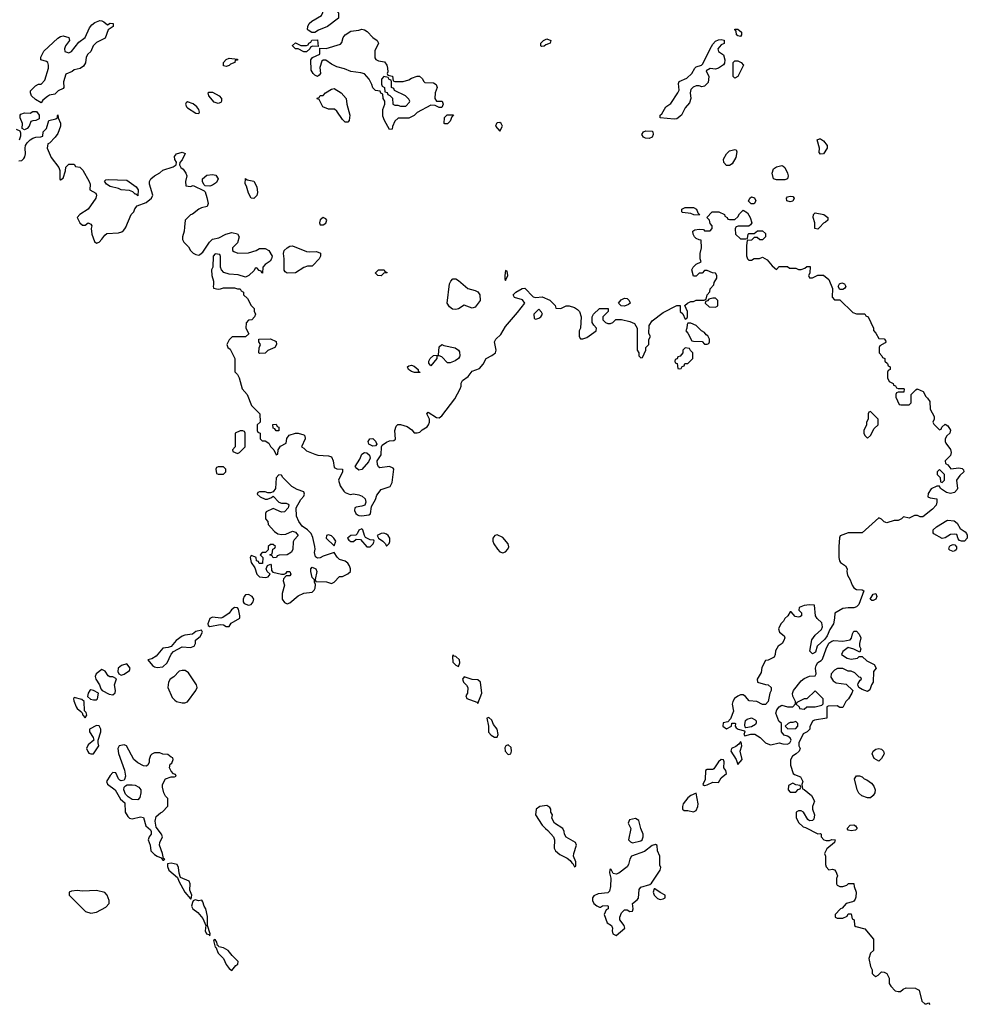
# Model space of a CAD drawing. Header units: inches. Extents: x 2601682 to 2755810, y 449311 to 584050.
# Tile 224 of 256: x 2623515 to 2630371, y 534380 to 541500. Entities that reach past the tile are written whole.
import ezdxf

# ---------------------------------------------------------------- set-up
doc = ezdxf.new("R2010")
doc.units = ezdxf.units.IN
doc.header["$MEASUREMENT"] = 0
for name, color, linetype in [('C6523', 7, 'Continuous'), ('C6524', 7, 'Continuous'), ('C6533', 7, 'Continuous')]:
    doc.layers.add(name, color=color, linetype=linetype)

msp = doc.modelspace()

# ---------------------------------------------------------------- linework, layer by layer
at = {"layer": 'C6523', "color": 2, "elevation": 38}
for points in [[(2624035, 540000), (2624032, 539990), (2624038, 539950), (2624056.9, 539896.9), (2624070, 539884.7), (2624090, 539892), (2624110, 539912), (2624130, 539942), (2624146, 539954), (2624230, 539959.1), (2624253.6, 539966.4), (2624265.1, 539974.9), (2624282, 539998), (2624282.9, 540000)], [(2624707.4, 540000), (2624704.7, 539970), (2624692, 539930), (2624692, 539910), (2624702, 539890), (2624736.9, 539856.9), (2624752, 539830), (2624770, 539812), (2624790, 539802), (2624810, 539798), (2624819, 539801), (2624840.4, 539819.6), (2624888.9, 539891.1), (2624910, 539912), (2624956.4, 539923.6), (2625006, 539950), (2625050, 539961), (2625090, 539952), (2625102, 539930), (2625090, 539886), (2625054, 539850), (2625054, 539830), (2625063.6, 539823.6), (2625092.7, 539812.7), (2625170, 539814), (2625226, 539830), (2625250, 539844.7), (2625290, 539846), (2625318, 539830), (2625341, 539790), (2625338, 539770), (2625326.4, 539753.6), (2625292, 539730), (2625274, 539710), (2625272.7, 539667.3), (2625266, 539670), (2625262, 539682), (2625247.3, 539687.3), (2625230, 539706), (2625218, 539702), (2625212.7, 539687.3), (2625174, 539650), (2625150, 539638), (2625094.6, 539654.6), (2625030, 539659), (2624992.9, 539672.9), (2624975.3, 539690), (2624968, 539710), (2624967.3, 539787.3), (2624962, 539802), (2624930, 539806), (2624914, 539790), (2624912, 539710), (2624902, 539690), (2624906, 539650), (2624918, 539610), (2624918, 539582), (2624914, 539574), (2624918, 539558), (2624950, 539552), (2624967.3, 539552.7), (2624990, 539562), (2625070, 539562), (2625090, 539554), (2625110, 539554), (2625118, 539538), (2625134, 539530), (2625134, 539510), (2625163.6, 539483.6), (2625190, 539434), (2625211.6, 539411.6), (2625212.7, 539392.7), (2625222, 539370), (2625214, 539350), (2625194, 539330), (2625170, 539326), (2625152.7, 539307.3), (2625152, 539270), (2625172, 539228), (2625150, 539206), (2625052.7, 539207.3), (2625030, 539186), (2625014, 539150), (2625022, 539130), (2625038, 539118), (2625072, 539050), (2625072.7, 538952.7), (2625090, 538934), (2625102, 538910), (2625124.7, 538830), (2625162, 538790), (2625192, 538710), (2625252, 538650), (2625254, 538590), (2625234, 538570), (2625234, 538530), (2625238, 538518), (2625254, 538510), (2625254, 538470), (2625270, 538454), (2625290, 538454), (2625316.9, 538436.9), (2625330, 538414), (2625354, 538390), (2625370, 538354), (2625382, 538358), (2625386, 538390), (2625403.1, 538416.9), (2625442, 538438), (2625448.4, 538471.6), (2625464.7, 538495.3), (2625510, 538510.8), (2625530.7, 538510.7), (2625570, 538498), (2625578, 538490), (2625581, 538470), (2625554, 538410), (2625570, 538402), (2625590, 538382), (2625650, 538358), (2625671.1, 538351.1), (2625750, 538346), (2625770, 538338), (2625782.8, 538310), (2625790, 538262), (2625810, 538251), (2625851.3, 538250), (2625850.8, 538230), (2625822.8, 538170), (2625834.8, 538130), (2625861, 538090), (2625870, 538081), (2625906.4, 538066.4), (2625930.8, 538070.8), (2625970, 538062.8), (2625993.4, 538053.4), (2626014, 538034), (2626018.8, 538010), (2626011.3, 537990), (2625990, 537980.9), (2625950, 537976), (2625941, 537970), (2625937.3, 537950), (2625947.3, 537930), (2625959.3, 537919.3), (2625970, 537913.4), (2625990, 537912.7), (2626040.2, 537919.8), (2626054, 537926), (2626060.2, 537979.8), (2626088.7, 538030), (2626098, 538062), (2626130, 538102), (2626194.6, 538125.4), (2626210, 538154), (2626222, 538250), (2626217.2, 538257.2), (2626190, 538269), (2626120.2, 538260.2), (2626110, 538266), (2626103.1, 538283.1), (2626102, 538310), (2626130, 538354), (2626132.7, 538410), (2626138, 538422), (2626170, 538445.5), (2626190, 538454), (2626222, 538458), (2626233.6, 538466.4), (2626229.5, 538530), (2626238.9, 538561.1), (2626250, 538573.4), (2626270, 538573.4), (2626319, 538559), (2626353.2, 538533.2), (2626370, 538511.3), (2626390, 538511.3), (2626410, 538518), (2626426, 538534), (2626463.7, 538556.3), (2626474, 538570), (2626481.2, 538590), (2626479, 538610), (2626462, 538650), (2626470, 538662), (2626530, 538622.8), (2626550, 538620.7), (2626570, 538634.8), (2626662.7, 538757.3), (2626702.7, 538830), (2626709.2, 538850), (2626708.7, 538871.3), (2626718, 538890), (2626760.1, 538919.9), (2626790, 538958), (2626842.7, 538977.3), (2626869.2, 539010), (2626890, 539051), (2626930, 539070.7), (2626957.2, 539090), (2626962.7, 539110), (2626949.5, 539170), (2626960.9, 539190), (2626995.8, 539224.2), (2627030, 539281), (2627117.7, 539382.3), (2627168.7, 539450), (2627152.9, 539472.9), (2627095.3, 539490), (2627085.2, 539510), (2627104, 539530), (2627150, 539556), (2627170, 539558.8), (2627230, 539496), (2627250, 539490.8), (2627295.3, 539495.3), (2627350.9, 539470.9), (2627390, 539434), (2627394, 539414), (2627430, 539412), (2627468.9, 539431.1), (2627490, 539431.3), (2627530, 539418), (2627550, 539404.7), (2627564.7, 539390), (2627578, 539350), (2627572, 539270), (2627562, 539250), (2627562, 539210), (2627572.7, 539192.7), (2627590, 539192), (2627618, 539202), (2627686, 539250), (2627688, 539270), (2627668, 539290), (2627658, 539310), (2627658, 539350), (2627666, 539370), (2627709.3, 539410.7), (2627771.6, 539411.6), (2627774, 539390), (2627734, 539350), (2627734, 539330), (2627754, 539310), (2627770, 539302), (2627790, 539302), (2627806, 539310), (2627828.4, 539331.6), (2627868.4, 539331.6), (2627930, 539318), (2627963.6, 539303.6), (2627982, 539270), (2627982, 539110), (2627994, 539090), (2627994, 539070), (2628010, 539054), (2628022, 539058), (2628046, 539110), (2628046, 539130), (2628066, 539150), (2628067.3, 539187.3), (2628078, 539210), (2628068, 539230), (2628068.4, 539288.4), (2628090, 539322), (2628170, 539382), (2628270, 539434), (2628292.7, 539432.7), (2628294, 539390), (2628312.7, 539372.7), (2628330, 539334), (2628342, 539338), (2628346, 539350), (2628346, 539390), (2628327.3, 539432.7), (2628346, 539450), (2628370, 539462), (2628390, 539462), (2628410, 539472), (2628467.3, 539472.7), (2628482, 539478), (2628488, 539510), (2628507.3, 539532.7), (2628510, 539554), (2628536.4, 539583.6), (2628540.4, 539599.6), (2628558, 539630), (2628558, 539650), (2628550, 539666), (2628528.4, 539668.4), (2628490, 539686), (2628470, 539686), (2628452.7, 539667.3), (2628430, 539666), (2628410, 539646), (2628390, 539646), (2628378, 539690), (2628388.9, 539711.1), (2628410, 539732), (2628446, 539750), (2628438, 539770), (2628438, 539810), (2628448, 539850), (2628446, 539906), (2628430, 539908), (2628410, 539918), (2628398, 539930), (2628388, 539950), (2628386, 539970), (2628400.4, 539979.6), (2628430, 539984.7), (2628462, 539982), (2628470, 539974), (2628510, 539974), (2628526, 539990), (2628526, 540000)], [(2628697.3, 540000), (2628692.7, 539987.3), (2628694, 539950), (2628730, 539914), (2628770, 539914), (2628782, 539918), (2628786, 539950), (2628790, 539954), (2628830, 539954), (2628852.7, 539972.7), (2628890, 539974), (2628910, 539954), (2628912, 539930), (2628890, 539908), (2628870, 539908), (2628850, 539926), (2628830, 539926), (2628810, 539906), (2628778, 539902), (2628772.7, 539867.3), (2628772.7, 539792.7), (2628782, 539770), (2628790, 539762), (2628810, 539762), (2628830, 539772), (2628867.3, 539772.7), (2628890, 539782), (2628923.6, 539763.6), (2628959.6, 539719.6), (2628990, 539694), (2629010, 539714), (2629070, 539714), (2629083.6, 539703.6), (2629130, 539702), (2629150, 539694), (2629170, 539694), (2629196.4, 539703.6), (2629210, 539714), (2629234, 539714), (2629232, 539668), (2629222, 539650), (2629230, 539634), (2629250, 539634), (2629290, 539652), (2629330, 539652), (2629370, 539622), (2629396.9, 539556.9), (2629392.7, 539492.7), (2629410, 539474), (2629450, 539474), (2629543.6, 539383.6), (2629570, 539374), (2629630, 539374), (2629638, 539358), (2629654, 539350), (2629692, 539270), (2629692.7, 539252.7), (2629710, 539234), (2629730, 539194), (2629770, 539191.3), (2629779.6, 539179.6), (2629782, 539170), (2629776.9, 539163.1), (2629738, 539142), (2629734, 539130), (2629734, 539090), (2629754, 539070), (2629758, 539058), (2629774, 539050), (2629774, 539030), (2629792.7, 539012.7), (2629798, 538998), (2629814, 538990), (2629814, 538970), (2629798, 538962), (2629794, 538950), (2629794, 538910), (2629804.7, 538884.7), (2629834, 538870), (2629838, 538858), (2629852, 538852), (2629858, 538838), (2629870, 538834), (2629910, 538834), (2629914, 538830), (2629912.7, 538807.3), (2629870, 538806), (2629858, 538802), (2629854, 538790), (2629854, 538770), (2629878, 538718), (2629890, 538714), (2629950, 538714), (2629966, 538730), (2629966, 538790), (2630000, 538823.4)], [(2629303.3, 540000), (2629290, 539986), (2629268.7, 539988.7), (2629268.8, 540000)], [(2630000, 537915.3), (2629990, 537915.3), (2629950, 537895.3), (2629910, 537906), (2629894, 537890), (2629870, 537879), (2629842, 537878), (2629790, 537862), (2629770, 537868.7), (2629750, 537888), (2629730, 537898), (2629610, 537788.7), (2629510, 537788), (2629451.6, 537768.4), (2629446, 537754), (2629442, 537690), (2629441, 537610), (2629446, 537586), (2629454.8, 537574.8), (2629491, 537550), (2629501, 537530), (2629498.8, 537510), (2629503.5, 537483.5), (2629524.7, 537450), (2629538, 537410), (2629550.7, 537390.7), (2629570, 537378.8), (2629610, 537376), (2629622, 537370), (2629586.4, 537270), (2629570, 537255.1), (2629550, 537246.6), (2629510, 537247.3), (2629470, 537241.2), (2629412, 537208), (2629411, 537171), (2629402, 537130), (2629376.3, 537090), (2629356.7, 537043.3), (2629339.3, 537020.7), (2629286, 536970), (2629274, 536926), (2629250, 536913.2), (2629232.9, 536932.9), (2629245.4, 537014.6), (2629269.5, 537050), (2629316, 537090), (2629324.5, 537110), (2629318, 537138), (2629284, 537170), (2629274, 537190), (2629266, 537266), (2629230, 537269), (2629190, 537264), (2629154, 537250), (2629152, 537230), (2629170.8, 537210), (2629170.6, 537189.4), (2629158.8, 537181.2), (2629150, 537179), (2629124.7, 537184.7), (2629098, 537218), (2629090, 537218), (2629072, 537190), (2629051.1, 537168.9), (2629042, 537150), (2629022, 537130), (2629005.4, 537094.6), (2629012, 537070), (2629045.4, 537045.4), (2629052, 537030), (2629044.7, 537010), (2629031.1, 536988.9), (2629002, 536970), (2628983.6, 536936.4), (2628982, 536910), (2628974, 536890), (2628930, 536868), (2628910, 536866), (2628885.4, 536814.6), (2628879.6, 536780.4), (2628852, 536730), (2628854, 536710), (2628910, 536691.3), (2628930, 536691), (2628951.3, 536670), (2628951, 536650), (2628942.8, 536630), (2628930.5, 536569.5), (2628910, 536549), (2628890, 536549), (2628849, 536569), (2628793.6, 536573.6), (2628766.3, 536606.3), (2628750, 536617.2), (2628730, 536617.2), (2628710, 536609.3), (2628687.9, 536592.1), (2628675.5, 536570), (2628670.6, 536550), (2628679.8, 536500.2), (2628656.9, 536443.1), (2628638, 536422), (2628605.4, 536414.6), (2628602, 536390), (2628630, 536372), (2628666, 536390), (2628667.3, 536412.7), (2628690, 536414), (2628694, 536410), (2628692, 536390), (2628699.6, 536379.6), (2628714, 536370), (2628758, 536358), (2628762, 536350), (2628754, 536330), (2628762, 536322), (2628805.6, 536334.4), (2628834, 536334), (2628872, 536310), (2628910, 536271), (2628939.8, 536259.8), (2628950, 536257.3), (2629010, 536271), (2629036.4, 536263.6), (2629070, 536262), (2629086, 536270), (2629098, 536290), (2629090, 536306), (2629070, 536318), (2629045.2, 536325.2), (2629028, 536350), (2629026, 536410), (2629008.4, 536428.4), (2628984.7, 536484.7), (2628994, 536510), (2629009, 536530), (2629030, 536542.8), (2629070, 536531), (2629108.4, 536531.6), (2629128, 536552), (2629128.7, 536570), (2629110, 536608), (2629107, 536627), (2629114, 536650), (2629170, 536718), (2629190, 536736), (2629230, 536752), (2629270, 536754), (2629278, 536770), (2629273.2, 536810), (2629277.2, 536830), (2629289.6, 536850.4), (2629314.2, 536865.8), (2629323.2, 536876.8), (2629349.5, 536950.5), (2629369.3, 536990.7), (2629390, 537006.8), (2629406, 537010), (2629470, 537006.8), (2629524, 537016), (2629533.6, 537026.4), (2629540.2, 537059.8), (2629550, 537078), (2629570, 537078), (2629590, 537056), (2629601, 537030), (2629591.3, 536990), (2629592, 536970), (2629602, 536950), (2629592.7, 536927.3), (2629549.1, 536949.1), (2629510, 536959), (2629471.3, 536930), (2629462, 536910), (2629502.8, 536882.8), (2629530, 536876), (2629577.2, 536882.8), (2629590, 536894), (2629610, 536894), (2629643.6, 536863.6), (2629696.9, 536836.9), (2629711.3, 536810), (2629692.7, 536787.3), (2629691.3, 536710), (2629678, 536690), (2629665.4, 536654.6), (2629650, 536642), (2629610, 536655.3), (2629586, 536670), (2629578, 536690), (2629580.4, 536699.6), (2629596.4, 536723.6), (2629606, 536730), (2629602, 536742), (2629590, 536746), (2629556.4, 536776.4), (2629530, 536788), (2629510, 536788.7), (2629470, 536808.7), (2629431.6, 536808.4), (2629410, 536795.3), (2629386, 536770), (2629384.7, 536744.7), (2629399.6, 536719.6), (2629423.6, 536703.6), (2629495.3, 536695.3), (2629542, 536650), (2629536, 536630), (2629511, 536590), (2629491.3, 536570), (2629470, 536526), (2629450, 536526), (2629430, 536538), (2629363.6, 536536.4), (2629354, 536530), (2629354, 536450), (2629265.4, 536434.6), (2629251.6, 536428.4), (2629232.7, 536387.3), (2629232, 536370), (2629212, 536350), (2629184.7, 536335.3), (2629152, 536270), (2629152, 536250), (2629162, 536230), (2629154, 536210), (2629132, 536190), (2629105.4, 536174.6), (2629091.1, 536148.9), (2629091.3, 536110), (2629112, 536050), (2629121, 536041), (2629163.6, 536023.6), (2629182, 535990), (2629174, 535970), (2629178, 535938), (2629190, 535934), (2629244.7, 535890), (2629264.7, 535850), (2629251, 535810), (2629251, 535790), (2629264.7, 535750), (2629262, 535718), (2629250, 535708), (2629230, 535706), (2629216.4, 535716.4), (2629186, 535770), (2629170, 535778), (2629150, 535778), (2629134, 535770), (2629132, 535750), (2629132, 535730), (2629150, 535694), (2629183.6, 535663.6), (2629199.6, 535659.6), (2629290, 535612), (2629310, 535614), (2629314, 535610), (2629314, 535590), (2629334, 535570), (2629350, 535564.7), (2629375.3, 535564.7), (2629391.3, 535571.3), (2629414, 535570), (2629411.3, 535550), (2629355.3, 535504.7), (2629338, 535470), (2629344.7, 535450), (2629344.7, 535390), (2629350, 535374), (2629370, 535352), (2629396.9, 535356.9), (2629410, 535352), (2629419.8, 535339.8), (2629431, 535310), (2629424.7, 535290), (2629424.7, 535250), (2629430, 535242), (2629450, 535232), (2629470, 535231.3), (2629499, 535241), (2629512.7, 535252.7), (2629550, 535254), (2629551.1, 535251.1), (2629551.6, 535231.6), (2629566, 535190), (2629565.4, 535154.6), (2629559.8, 535140.2), (2629550, 535126), (2629539.6, 535120.4), (2629494, 535110), (2629464.7, 535075.3), (2629454, 535070), (2629414, 535030), (2629414, 535010), (2629430, 535002), (2629470, 535002), (2629502, 535018), (2629510, 535034), (2629530, 535034), (2629538, 534998), (2629552, 534990), (2629554, 534950), (2629563.6, 534943.6), (2629630, 534924.7), (2629692, 534850), (2629692, 534770), (2629672, 534750), (2629658, 534710), (2629670, 534654), (2629682, 534630), (2629683.6, 534603.6), (2629694, 534590), (2629710, 534582), (2629726, 534590), (2629750, 534614), (2629770, 534612), (2629790, 534602), (2629804.7, 534570), (2629804.7, 534530), (2629818, 534510), (2629850, 534478), (2629870, 534472), (2629887.3, 534472.7), (2629906, 534490), (2629930, 534498), (2629996.9, 534496.9), (2630000, 534495)]]:
    msp.add_lwpolyline(points, dxfattribs=at)
at = {"layer": 'C6523', "color": 2}
for points, elevation in [([(2625610, 539821), (2625663.6, 539823.6), (2625691.1, 539811.1), (2625692, 539790), (2625682, 539770), (2625636.9, 539723.1), (2625630, 539718), (2625596.4, 539716.4), (2625570, 539708.7), (2625510, 539668.7), (2625450, 539668), (2625436.4, 539676.4), (2625428.9, 539688.9), (2625429, 539770), (2625424, 539810), (2625429, 539830), (2625449.4, 539850.6), (2625470, 539861), (2625490, 539864.7), (2625590, 539824.7)], 38), ([(2626130, 539648.7), (2626106, 539650), (2626090, 539666), (2626089, 539670), (2626110, 539691.3), (2626151.1, 539691.1), (2626158, 539678), (2626172.7, 539672.7), (2626171.6, 539668.4), (2626150, 539666)], 38), ([(2626790, 539414), (2626730, 539435.3), (2626690, 539409), (2626670, 539404), (2626646.8, 539406.8), (2626623.7, 539423.7), (2626609, 539450), (2626625.2, 539590), (2626634, 539610), (2626650, 539626), (2626670, 539626.8), (2626690, 539614.8), (2626756.9, 539556.9), (2626810, 539542), (2626830, 539532), (2626844.7, 539510), (2626846, 539470), (2626810, 539422)], 38), ([(2627030, 539686), (2627024.7, 539650), (2627024.7, 539624.7), (2627030, 539614), (2627046, 539650), (2627042, 539682)], 42), ([(2629450, 539548), (2629438, 539570), (2629446, 539590), (2629464, 539596), (2629482, 539590), (2629491.3, 539570), (2629483.6, 539556.4), (2629470, 539548)], 38), ([(2627890, 539429), (2627866, 539430), (2627848, 539450), (2627866, 539474), (2627890, 539486), (2627910, 539484.7), (2627924.7, 539470), (2627931, 539450), (2627919.8, 539440.2)], 38), ([(2628550, 539486), (2628530, 539486), (2628502, 539478), (2628492.7, 539467.3), (2628478, 539462), (2628474, 539450), (2628503.6, 539423.6), (2628550, 539422), (2628566, 539430), (2628566, 539470)], 38), ([(2627270, 539406), (2627234, 539370), (2627238, 539338), (2627250, 539334), (2627270, 539342), (2627286, 539350), (2627298, 539370), (2627290, 539386)], 38), ([(2628370, 539306), (2628350, 539306), (2628343.6, 539296.4), (2628342, 539270), (2628334, 539250), (2628350, 539234), (2628378, 539178), (2628390, 539174), (2628452, 539172), (2628470, 539154), (2628490, 539154), (2628502, 539158), (2628506, 539170), (2628506, 539190), (2628494.6, 539214.6), (2628482, 539222), (2628470, 539238), (2628448.9, 539248.9), (2628410, 539288)], 38), ([(2625250, 539086), (2625246, 539090), (2625247.3, 539127.3), (2625258, 539150), (2625246, 539170), (2625246, 539190), (2625330, 539191.3), (2625370, 539172), (2625372, 539150), (2625362, 539130), (2625310, 539108), (2625290, 539088)], 38), ([(2626610, 539019), (2626570, 539062), (2626550, 539068), (2626534, 539066), (2626532, 539050), (2626490, 538998), (2626476.4, 539016.4), (2626475.3, 539030), (2626485.2, 539050), (2626510, 539071), (2626546, 539074), (2626550, 539134), (2626568.7, 539151.3), (2626583.5, 539143.5), (2626666.7, 539126.7), (2626690.7, 539110.7), (2626698, 539098), (2626700.7, 539070), (2626697.5, 539062.5), (2626690.5, 539049.5), (2626666.7, 539033.3), (2626630, 539019.3)], 38), ([(2628330, 539126), (2628314, 539110), (2628314, 539090), (2628292.7, 539067.3), (2628278, 539062), (2628272.7, 539047.3), (2628258, 539042), (2628254, 539030), (2628258, 539018), (2628272.7, 539012.7), (2628278, 538978), (2628290, 538974), (2628302, 538978), (2628307.3, 538992.7), (2628322, 538998), (2628327.3, 539012.7), (2628350, 539014), (2628386, 539050), (2628386, 539090), (2628367.3, 539107.3), (2628362, 539122)], 38), ([(2626410, 538948), (2626371.1, 538948.9), (2626350, 538955.3), (2626328, 538970), (2626322, 538990), (2626330, 538998), (2626350, 539001), (2626370, 538994.8), (2626398, 538970), (2626398, 538958), (2626410, 538952)], 38), ([(2629670, 538666), (2629658, 538662), (2629654, 538650), (2629654, 538610), (2629642, 538590), (2629642, 538570), (2629622, 538530), (2629622, 538510), (2629630, 538494), (2629650, 538474), (2629670, 538494), (2629696.4, 538543.6), (2629726, 538570), (2629726, 538610)], 38), ([(2625370, 538526), (2625362, 538542), (2625350, 538546), (2625347.3, 538572.7), (2625370, 538574), (2625378, 538558), (2625390, 538554), (2625390, 538526)], 38), ([(2625130, 538526), (2625110, 538526), (2625074, 538510), (2625074, 538410), (2625054, 538390), (2625058, 538378), (2625090, 538362), (2625106, 538370), (2625146, 538410), (2625146, 538510), (2625142, 538522)], 38), ([(2626070, 538415.3), (2626042, 538430), (2626035.3, 538450), (2626048.7, 538470), (2626070, 538470.8), (2626090, 538451.3), (2626098, 538430), (2626090, 538418)], 38), ([(2625970, 538242), (2625953.6, 538253.6), (2625942, 538270), (2625976.9, 538323.1), (2625990, 538358), (2626010, 538371), (2626027.1, 538367.1), (2626046, 538350), (2626051.3, 538330), (2626038, 538302), (2625990, 538248)], 38), ([(2624990, 538266), (2624950, 538266), (2624938, 538262), (2624934, 538250), (2624938, 538218), (2624950, 538214), (2624990, 538214), (2625006, 538230), (2625006, 538250)], 38), ([(2625390, 538208), (2625370, 538186), (2625364.7, 538110), (2625350, 538086), (2625330, 538078), (2625310, 538078), (2625290, 538086), (2625250, 538086), (2625238, 538082), (2625234, 538070), (2625254, 538050), (2625290, 538032), (2625307.3, 538032.7), (2625336.4, 538043.6), (2625350, 538054), (2625391, 538011), (2625410, 538004.7), (2625443.6, 538003.6), (2625456.9, 537996.9), (2625462, 537990), (2625458, 537970), (2625430, 537942), (2625410, 537938), (2625350, 537966), (2625298, 537942), (2625294, 537930), (2625294, 537890), (2625311.6, 537871.6), (2625314, 537850), (2625359.6, 537799.6), (2625382.8, 537782.8), (2625410, 537778), (2625440.4, 537779.6), (2625490, 537802), (2625510, 537794), (2625531, 537770), (2625501, 537739), (2625494.8, 537725.2), (2625490.7, 537670), (2625481, 537650), (2625450, 537629), (2625392.7, 537627.3), (2625378, 537622), (2625374, 537610), (2625348.4, 537608.4), (2625342, 537622), (2625326, 537630), (2625342, 537638), (2625346, 537670), (2625362, 537678), (2625366, 537690), (2625350, 537706), (2625330, 537706), (2625314, 537690), (2625312.7, 537667.3), (2625292.7, 537647.3), (2625270, 537646), (2625254, 537630), (2625274, 537610), (2625272, 537568), (2625248, 537568), (2625242, 537582), (2625227.3, 537587.3), (2625226, 537610), (2625216.4, 537616.4), (2625190, 537626), (2625182, 537610), (2625190, 537574), (2625216.9, 537536.9), (2625232, 537490), (2625250, 537472), (2625292.9, 537467.1), (2625314, 537470), (2625328, 537490), (2625306, 537510), (2625298, 537530), (2625307.3, 537552.7), (2625330, 537562), (2625335.3, 537555.3), (2625338, 537518), (2625345.4, 537505.4), (2625409.4, 537490.6), (2625429.3, 537490.7), (2625442, 537498), (2625450, 537510.7), (2625470.8, 537510), (2625476, 537490), (2625470, 537478), (2625442, 537478), (2625422.8, 537457.2), (2625422, 537442), (2625431.3, 537410), (2625414.8, 537350), (2625414, 537330), (2625414.8, 537310), (2625430, 537284.7), (2625450, 537276), (2625470, 537282.8), (2625530, 537334), (2625570, 537354), (2625630, 537361), (2625645.6, 537374.4), (2625654, 537390), (2625655.3, 537415.3), (2625648.4, 537431.6), (2625648.4, 537448.4), (2625630, 537466), (2625621.2, 537510), (2625622, 537530), (2625630, 537542), (2625658, 537530), (2625664.7, 537510), (2625652, 537452), (2625658, 537438), (2625734.4, 537434.4), (2625770, 537422), (2625790, 537432), (2625830, 537474), (2625850, 537474), (2625890, 537492), (2625908, 537510), (2625908, 537530), (2625902, 537550), (2625888.7, 537570), (2625870, 537584), (2625830, 537595.3), (2625812.7, 537612.7), (2625790, 537648), (2625710, 537620.9), (2625690, 537609.4), (2625670, 537606.6), (2625656, 537616), (2625647.7, 537647.7), (2625652, 537670), (2625649.5, 537690), (2625636.5, 537756.5), (2625624, 537784), (2625598, 537810), (2625558, 537838), (2625534, 537870), (2625519, 537910), (2625515.3, 537970), (2625548, 538030), (2625570, 538054), (2625575.3, 538070), (2625570, 538086), (2625522, 538102), (2625484.7, 538124.7), (2625418, 538190), (2625410, 538206)], 38), ([(2625750, 537774), (2625734, 537770), (2625732, 537750), (2625790, 537694), (2625802, 537730), (2625788.7, 537750), (2625770, 537768.7)], 38), ([(2625990, 537817.2), (2625970, 537808), (2625957.3, 537782.7), (2625946.8, 537773.2), (2625910, 537769), (2625886.8, 537750), (2625895.3, 537735.3), (2625910, 537726), (2625930, 537727.3), (2625950, 537742.8), (2625979.8, 537739.8), (2626026.9, 537686.9), (2626050, 537688), (2626072.7, 537710), (2626079, 537730), (2626076.5, 537736.5), (2626050, 537739.3), (2626016.5, 537756.5), (2626008.9, 537768.9), (2625997.2, 537810)], 38), ([(2626150, 537786), (2626130, 537784), (2626102, 537770), (2626111.3, 537750), (2626142.8, 537730), (2626161, 537710), (2626170, 537692), (2626188.9, 537711.1), (2626192.5, 537727.5), (2626192.7, 537750), (2626181.2, 537770), (2626170, 537779.3)], 38), ([(2626970, 537775.3), (2626954, 537770), (2626938, 537750), (2626938, 537730), (2626946, 537710), (2626971.3, 537670), (2626990, 537651.3), (2627010, 537644.7), (2627028.9, 537651.1), (2627048, 537670), (2627053.2, 537686.8), (2627048.7, 537710), (2627010, 537755.3)], 38), ([(2625170, 537344), (2625150, 537341.2), (2625138.8, 537330), (2625131, 537310), (2625131.3, 537290), (2625138, 537278), (2625170, 537266.8), (2625190, 537271.3), (2625204, 537290), (2625209, 537310), (2625198, 537330)], 38), ([(2629690, 537299), (2629680.2, 537300.2), (2629669, 537310), (2629690, 537344.7), (2629710, 537350.8), (2629717.3, 537330), (2629710, 537309.2)], 38), ([(2625070, 537248.7), (2625047.9, 537232.1), (2625030.8, 537209.2), (2624984, 537176), (2624970, 537172.7), (2624910, 537179.3), (2624891.3, 537170), (2624876, 537130), (2624879.6, 537119.6), (2624890, 537111.3), (2624966, 537126), (2624990, 537124.7), (2625010, 537112), (2625030, 537112), (2625045.2, 537134.8), (2625107.3, 537172.7), (2625108, 537190), (2625098, 537238), (2625090, 537248)], 38), ([(2624830, 537086), (2624790, 537075.3), (2624764.7, 537055.3), (2624710, 537049), (2624690, 537041.2), (2624646.8, 537010), (2624610, 536968), (2624590, 536959), (2624550, 536955.3), (2624501.7, 536898.3), (2624470, 536879), (2624442, 536870), (2624476, 536830), (2624490, 536820.7), (2624510, 536815.5), (2624550, 536820.5), (2624580.9, 536850), (2624610, 536912), (2624628.9, 536931.1), (2624690, 536964.7), (2624750, 536961), (2624778, 536970), (2624788, 536990), (2624787.3, 537012.7), (2624820.4, 537039.6), (2624838, 537070)], 38), ([(2626650, 536906), (2626646, 536894), (2626650, 536854), (2626670, 536832), (2626690, 536822), (2626699, 536850), (2626697.2, 536870), (2626670, 536895.3), (2626658, 536898)], 38), ([(2624110, 536801.2), (2624067.3, 536770), (2624062, 536750), (2624064.9, 536730), (2624091.3, 536690), (2624101, 536661), (2624112, 536650), (2624163.1, 536623.1), (2624190, 536618), (2624206.8, 536633.2), (2624209.4, 536650), (2624201.2, 536690), (2624214.6, 536734.6), (2624190, 536748), (2624168, 536748), (2624155.3, 536755.3), (2624134, 536790)], 38), ([(2624290, 536841.2), (2624251.3, 536830), (2624226.8, 536810), (2624226, 536786), (2624232, 536770), (2624250, 536761), (2624270, 536767.7), (2624310, 536794), (2624313.2, 536810)], 38), ([(2624690, 536794), (2624670, 536788.7), (2624630, 536748.7), (2624604.7, 536730), (2624590.9, 536709.1), (2624587.3, 536670), (2624617.3, 536597.3), (2624638.5, 536578.5), (2624650.5, 536570.5), (2624690, 536559.1), (2624710, 536558.8), (2624730, 536566.8), (2624788.7, 536650), (2624798, 536670), (2624795.3, 536690), (2624736.5, 536776.5), (2624713.2, 536793.2)], 38), ([(2626730, 536748), (2626718, 536730), (2626726.8, 536710), (2626747.9, 536687.9), (2626757.3, 536670), (2626754.8, 536630), (2626742.8, 536610), (2626750, 536592), (2626823.6, 536563.6), (2626830, 536554), (2626858, 536630), (2626849.2, 536710), (2626830, 536726), (2626789.1, 536729.1)], 38), ([(2624030, 536653.2), (2624022, 536650), (2624011.3, 536630), (2624006.4, 536606.4), (2624026.8, 536586.8), (2624050, 536581), (2624070, 536582.8), (2624079, 536590), (2624086, 536630), (2624050, 536649)], 38), ([(2629270, 536646), (2629210, 536588), (2629190, 536588), (2629138, 536562), (2629134, 536550), (2629154, 536530), (2629158, 536518), (2629190, 536514), (2629210, 536532), (2629270, 536531.3), (2629318, 536542), (2629327.3, 536552.7), (2629328, 536590)], 38), ([(2623910, 536598), (2623904.7, 536590), (2623906.8, 536573.2), (2623923, 536530), (2623930, 536518.8), (2623958, 536498), (2623967.1, 536487.1), (2623972, 536470), (2623990, 536452), (2624002, 536470), (2623995.3, 536490), (2623983.1, 536503.1), (2623982, 536570), (2623964.7, 536584.7)], 38), ([(2626910, 536454), (2626894, 536450), (2626907.7, 536390), (2626908, 536348), (2626925.8, 536325.8), (2626950, 536311), (2626970, 536312), (2626977.2, 536330), (2626969.2, 536370), (2626944.1, 536404.1), (2626930, 536435.3)], 38), ([(2628770, 536378), (2628763.1, 536383.1), (2628761.2, 536401.2), (2628767, 536433), (2628778.4, 536441.6), (2628810, 536450.3), (2628837.2, 536437.2), (2628843, 536430), (2628844, 536416), (2628837.6, 536402.4), (2628810, 536385.2)], 38), ([(2629130, 536426), (2629110, 536418), (2629090, 536418), (2629074, 536410), (2629054, 536390), (2629072.7, 536372.7), (2629130, 536374), (2629146, 536390), (2629146, 536410)], 38), ([(2624070, 536397), (2624021, 536370), (2624021, 536350), (2624046, 536310), (2624052, 536290), (2624010, 536257.2), (2623999.1, 536230), (2624007.1, 536207.1), (2624016, 536196), (2624030, 536191), (2624050, 536192), (2624088.7, 536250), (2624082, 536270), (2624082, 536290), (2624102.9, 536350), (2624102.9, 536370), (2624090, 536394.5)], 38), ([(2628730, 536278), (2628718.8, 536261.2), (2628696, 536244), (2628664.7, 536230), (2628661, 536210), (2628698, 536150), (2628710, 536114), (2628742, 536150), (2628728.7, 536210), (2628739, 536250), (2628734.6, 536274.6)], 38), ([(2624270, 536255.3), (2624234, 536250), (2624226, 536230), (2624230, 536194), (2624272.8, 536072.8), (2624279.5, 536030), (2624273.8, 536006.2), (2624270, 536001.2), (2624250, 535996), (2624240.7, 536000.7), (2624229.5, 536009.5), (2624210, 536053.2), (2624190, 536055.3), (2624170, 536034), (2624144, 535990), (2624150, 535972), (2624206.8, 535930), (2624244.5, 535864.5), (2624276, 535836), (2624277.3, 535770), (2624296.8, 535736.8), (2624310, 535726), (2624330, 535720.7), (2624390, 535734.8), (2624410.9, 535730.9), (2624427.3, 535670), (2624461, 535641), (2624466, 535630), (2624466, 535610), (2624451, 535590), (2624444.9, 535570), (2624458.8, 535530), (2624464, 535490), (2624490, 535464), (2624510, 535450.8), (2624539.8, 535439.8), (2624550, 535422), (2624558, 535422), (2624566, 535430), (2624555.3, 535435.3), (2624549, 535470), (2624526, 535530), (2624529.3, 535550.7), (2624548.7, 535590), (2624542, 535610), (2624501.5, 535661.5), (2624495.1, 535704.9), (2624502, 535738), (2624534.6, 535765.4), (2624548.4, 535771.6), (2624587.3, 535812.7), (2624587.3, 535867.3), (2624570, 535886), (2624558, 535910), (2624548.7, 535950), (2624548.7, 535970), (2624569.1, 536010.9), (2624610, 536024.7), (2624635.3, 536024.7), (2624646, 536030), (2624642, 536042), (2624627.3, 536047.3), (2624610, 536066), (2624598, 536090), (2624604, 536116), (2624615.3, 536124.7), (2624626, 536150), (2624622, 536162), (2624610, 536166), (2624587.3, 536187.3), (2624550, 536188), (2624530, 536198), (2624490, 536198), (2624470, 536188), (2624462, 536178), (2624451.3, 536150), (2624451.3, 536130), (2624442, 536110), (2624430, 536102), (2624410, 536104), (2624370, 536125.2), (2624342, 536150), (2624288.4, 536248.4)], 38), ([(2627050, 536255.3), (2627031.6, 536248.4), (2627026, 536234), (2627026.8, 536210), (2627050, 536186.8), (2627068.7, 536191.3), (2627073.2, 536210), (2627070, 536238)], 38), ([(2629730, 536138), (2629698, 536158), (2629682, 536190), (2629690, 536211), (2629710, 536226), (2629730, 536230.8), (2629750, 536226), (2629758.5, 536218.5), (2629766, 536210), (2629770.8, 536190), (2629750, 536158)], 38), ([(2628590, 536149), (2628570, 536133.2), (2628538.5, 536081.5), (2628530, 536077.2), (2628490, 536079), (2628478, 536070), (2628475.3, 536004.7), (2628458, 535970), (2628470, 535961), (2628490, 535967.3), (2628530, 535986), (2628570, 535984.7), (2628590, 536018), (2628628.7, 536050), (2628624, 536070), (2628609.3, 536090), (2628612.7, 536132.7), (2628608.4, 536148.4)], 38), ([(2629670, 535872.3), (2629650, 535873.6), (2629607.9, 535887.9), (2629585.6, 535905.6), (2629574, 535930), (2629555.3, 536010), (2629569, 536031), (2629591, 536031), (2629610, 536024.7), (2629624.7, 536010), (2629643.5, 536003.5), (2629678, 535978), (2629696.1, 535956.1), (2629703.8, 535930), (2629701.6, 535910), (2629690, 535889)], 38), ([(2624370, 535859), (2624330, 535861.2), (2624300.5, 535880.5), (2624280.5, 535900.5), (2624269.3, 535930), (2624272, 535950), (2624279.5, 535960.5), (2624293.1, 535966.9), (2624330, 535966.5), (2624350, 535963.6), (2624377.1, 535950), (2624390.4, 535930), (2624392.4, 535910), (2624384.1, 535875.9)], 38), ([(2629110, 535978), (2629078, 535962), (2629074, 535930), (2629090, 535914), (2629130, 535914), (2629147.3, 535932.7), (2629162, 535938), (2629166, 535950), (2629162, 535962), (2629130, 535966)], 38), ([(2628410, 535906), (2628370, 535889.2), (2628350, 535873.2), (2628316, 535830), (2628311, 535810), (2628311.3, 535791.3), (2628322, 535782), (2628350, 535781), (2628390, 535771.3), (2628410, 535782), (2628422, 535810), (2628424, 535830)], 38), ([(2627330, 535817.2), (2627278, 535810), (2627251, 535790), (2627247.7, 535750), (2627295.9, 535675.9), (2627318.8, 535650), (2627337.3, 535637.3), (2627377.3, 535590), (2627384.9, 535570), (2627383, 535510), (2627390.6, 535490), (2627422.4, 535462.4), (2627476.3, 535436.3), (2627498.8, 535418.8), (2627510, 535402), (2627518, 535398), (2627530, 535374), (2627538, 535382), (2627538, 535410), (2627522, 535450), (2627524, 535470), (2627544, 535530), (2627535.3, 535550), (2627470, 535589), (2627457.2, 535610), (2627454, 535630), (2627444, 535650), (2627385.2, 535690), (2627366.3, 535726.3), (2627369, 535750), (2627359, 535770), (2627359, 535790), (2627350, 535802)], 38), ([(2627970, 535724), (2627926.4, 535713.6), (2627918, 535690), (2627938, 535650), (2627921, 535570), (2627934.4, 535554.4), (2627950, 535547.3), (2628010, 535561), (2628019, 535570), (2628025.2, 535590), (2628025.2, 535610), (2628009, 535650), (2627994, 535710)], 38), ([(2629530, 535635.3), (2629510, 535638), (2629502, 535650), (2629524.7, 535675.3), (2629550, 535678), (2629562, 535670), (2629574, 535650), (2629570, 535646), (2629562, 535638)], 38), ([(2628115.3, 535535.3), (2628090, 535528), (2628035.5, 535484.5), (2627942, 535450), (2627930.7, 535429.3), (2627920.7, 535390), (2627910, 535374), (2627850, 535329.2), (2627830, 535322), (2627810, 535326), (2627795.3, 535355.3), (2627790, 535358), (2627785.4, 535354.6), (2627782, 535330), (2627792, 535292), (2627790.7, 535230.7), (2627782, 535198), (2627770, 535185.2), (2627701.4, 535178.6), (2627670, 535164), (2627658.8, 535150), (2627658.8, 535130), (2627667.9, 535107.9), (2627690, 535091), (2627710, 535082), (2627718, 535082), (2627732, 535092), (2627770, 535094), (2627774, 535090), (2627774, 535070), (2627758, 535062), (2627744.7, 535030), (2627764.7, 534970), (2627798, 534950), (2627804.7, 534930), (2627801, 534910), (2627806, 534890), (2627830, 534878), (2627892.7, 534930), (2627889.3, 534950), (2627857.2, 534990), (2627857.2, 535010), (2627870, 535042), (2627890, 535062), (2627910, 535062), (2627930, 535051.3), (2627950, 535054), (2627953.2, 535070), (2627948.7, 535110), (2627983.7, 535136.3), (2627992.1, 535147.9), (2627997.2, 535210), (2628010, 535226), (2628074, 535246), (2628085.2, 535254.8), (2628149, 535350), (2628154, 535370), (2628147.2, 535387.2), (2628146, 535450), (2628128.7, 535490), (2628127.3, 535527.3)], 38), ([(2624610, 535400.7), (2624584.7, 535395.3), (2624584.7, 535375.3), (2624594.8, 535350), (2624658, 535298), (2624667.7, 535270), (2624710, 535191.3), (2624750, 535142), (2624756.4, 535143.6), (2624761.2, 535170), (2624746.3, 535206.3), (2624749, 535250), (2624742, 535270), (2624678, 535298), (2624668.9, 535328.9), (2624665.2, 535370), (2624654, 535390)], 38), ([(2628110, 535215.3), (2628106, 535214), (2628098, 535190), (2628104.7, 535170), (2628130, 535144.7), (2628150, 535138), (2628170, 535142), (2628186, 535150), (2628186, 535170), (2628148.7, 535188.7)], 38), ([(2624070, 535204), (2623970, 535199), (2623930, 535202), (2623890, 535198), (2623874, 535190), (2623874, 535170), (2623991.1, 535051.1), (2624030, 535038), (2624070, 535046), (2624138.6, 535081.4), (2624162, 535110), (2624162, 535130), (2624148.7, 535170), (2624130, 535188.7)], 38), ([(2624784.7, 535135.3), (2624771.3, 535128.7), (2624764.7, 535115.3), (2624758.8, 535090), (2624766.8, 535070), (2624803.8, 535043.8), (2624839.9, 534999.9), (2624862, 534950), (2624858, 534910), (2624866, 534890), (2624883.6, 534883.6), (2624890, 534874), (2624894, 534890), (2624874, 534950), (2624874.8, 535014.8), (2624862, 535070), (2624849.3, 535089.3), (2624841.2, 535121.2), (2624832.9, 535132.9), (2624810, 535129)], 38), ([(2624930, 534848), (2624918, 534842), (2624930, 534794), (2624934, 534794), (2624951, 534750), (2624990.5, 534710.5), (2625008, 534668), (2625030, 534638), (2625050, 534624.7), (2625078.9, 534661.1), (2625094, 534670), (2625095.3, 534690), (2625051.7, 534731.7), (2625024, 534770), (2624990, 534789.2), (2624955.3, 534795.3), (2624950, 534806), (2624946, 534806), (2624942, 534830)], 38)]:
    msp.add_lwpolyline(points, close=True, dxfattribs=dict(at, elevation=elevation))
at = {"layer": 'C6524', "color": 2}
for points, elevation in [([(2625650, 541406), (2625628.4, 541408.4), (2625603.1, 541423.1), (2625598, 541430), (2625599, 541450), (2625610, 541472), (2625628, 541490), (2625698, 541530), (2625708.4, 541551.6), (2625708, 541610), (2625716.4, 541623.6), (2625730, 541631), (2625750, 541624.7), (2625792, 541590), (2625802, 541570), (2625822, 541550), (2625822, 541510), (2625742, 541450), (2625676.9, 541423.1)], 38), ([(2624150, 541462.8), (2624170, 541474.9), (2624192.1, 541472.1), (2624192, 541450), (2624154.6, 541425.4), (2624133.4, 541366.6), (2624070, 541335.6), (2624047.7, 541310), (2624030, 541269.5), (2624008, 541250), (2623994.9, 541230), (2623991.7, 541188.3), (2623977.3, 541162.7), (2623952, 541148), (2623910, 541138), (2623895.4, 541124.6), (2623850, 541105.1), (2623832, 541050), (2623834.9, 541010), (2623830, 541002), (2623794.4, 540985.6), (2623770, 540961.2), (2623730, 540953.2), (2623715.5, 540944.5), (2623681.4, 540918.6), (2623670, 540898), (2623630, 540922.7), (2623601.2, 540950), (2623593.2, 540970), (2623594, 540986), (2623630, 541022), (2623650, 541034), (2623670, 541034), (2623697.2, 541062.8), (2623724, 541150), (2623724, 541170), (2623718, 541190), (2623710, 541198), (2623668, 541210), (2623669, 541230), (2623690, 541272), (2623790, 541366), (2623810, 541378.8), (2623830, 541382), (2623871, 541370), (2623876, 541350), (2623846.8, 541310), (2623838.8, 541290), (2623841, 541270), (2623870, 541259.3), (2623890, 541270.6), (2623942, 541338), (2623989.4, 541370), (2624019.1, 541440.9), (2624036.2, 541463.8), (2624059.5, 541480.5), (2624094.2, 541494.2), (2624110, 541492.7), (2624124.5, 541484.5)], 38), ([(2626230, 541054), (2626290, 541054), (2626330, 541064.7), (2626350, 541078), (2626390, 541092), (2626408.4, 541091.6), (2626430, 541072), (2626436, 541056), (2626446.8, 541046.8), (2626510, 541043.7), (2626528.2, 541030), (2626536, 541010), (2626521.6, 540970), (2626518, 540930), (2626531.3, 540911.3), (2626571.3, 540910), (2626578, 540890), (2626570, 540866), (2626550, 540866), (2626520.4, 540880.4), (2626490, 540882), (2626390, 540828), (2626370, 540808), (2626331.6, 540788.4), (2626252.7, 540787.3), (2626230, 540766), (2626212.7, 540727.3), (2626210, 540708), (2626190, 540706), (2626155.3, 540770), (2626143.1, 540803.1), (2626142, 540850), (2626158, 540890), (2626158, 540910), (2626146, 540930), (2626142, 540962), (2626128, 540968), (2626122, 540982), (2626088.4, 540988.4), (2626070, 541006), (2626064, 541030), (2626044, 541070), (2626010, 541108.7), (2625983.6, 541116.4), (2625910, 541124), (2625865.6, 541145.6), (2625810, 541159), (2625770, 541179), (2625730, 541208), (2625710, 541208), (2625701, 541199), (2625686.8, 541153.2), (2625690.6, 541110), (2625682, 541098), (2625670, 541089.2), (2625650, 541099), (2625639, 541110), (2625624, 541136), (2625622, 541210), (2625634.6, 541225.4), (2625686, 541250), (2625686, 541294), (2625731.6, 541291.6), (2625836.5, 541323.5), (2625844.7, 541335.3), (2625855.3, 541370), (2625870, 541391.3), (2625910, 541418), (2625970, 541424.7), (2625990, 541431), (2626010, 541426), (2626030, 541414.8), (2626070, 541371), (2626102, 541350), (2626112, 541330), (2626085.4, 541274.6), (2626083.6, 541223.6), (2626091.6, 541211.6), (2626110, 541202), (2626154.8, 541194.8), (2626170.7, 541170.7), (2626176, 541150), (2626178, 541122), (2626174, 541110), (2626178, 541098), (2626212, 541092), (2626218, 541058)], 38), ([(2628730, 541378), (2628710, 541382), (2628702, 541390), (2628698, 541418), (2628689.1, 541429.1), (2628690, 541432), (2628710, 541431), (2628738, 541410), (2628738, 541390)], 38), ([(2625674, 541306), (2625632.7, 541307.3), (2625618, 541302), (2625614, 541290), (2625590, 541268), (2625570, 541268), (2625530, 541288), (2625510, 541288), (2625488.7, 541310), (2625490, 541314), (2625510, 541332), (2625550, 541314), (2625590, 541314), (2625602, 541318), (2625606, 541330), (2625622, 541338), (2625628.4, 541351.6), (2625670, 541354)], 38), ([(2627290, 541306), (2627286, 541310), (2627286, 541330), (2627306, 541350), (2627330, 541362), (2627358, 541350), (2627352, 541330), (2627321, 541319), (2627310, 541308.7)], 38), ([(2628550, 541142), (2628510, 541148), (2628482, 541130), (2628502, 541090), (2628495.3, 541044.7), (2628470, 541018), (2628450, 541015.3), (2628430, 541022), (2628410, 541022), (2628387.5, 541012.5), (2628370, 540995.3), (2628364.9, 540970), (2628370.8, 540930), (2628362, 540898), (2628330, 540862), (2628302.8, 540810), (2628270, 540782.7), (2628250, 540779.3), (2628150, 540789), (2628149, 540809), (2628160.9, 540819.1), (2628189.3, 540870), (2628225.4, 540894.6), (2628278, 540970), (2628286.6, 540990), (2628282.4, 541037.6), (2628286.8, 541053.2), (2628342.4, 541077.6), (2628377.2, 541110), (2628399.5, 541150), (2628410, 541158.4), (2628448.4, 541171.6), (2628458.8, 541181.2), (2628509.8, 541290.2), (2628530, 541322.8), (2628550, 541344.7), (2628570, 541354.8), (2628590, 541356), (2628610.9, 541350.9), (2628611.3, 541328.7), (2628590, 541318), (2628566.8, 541290), (2628571.3, 541270), (2628606.4, 541246.4), (2628618, 541210), (2628615.3, 541184.7), (2628606.8, 541173.2), (2628570, 541148.7)], 38), ([(2625010, 541162), (2624990, 541166), (2624989, 541190), (2625010, 541211.3), (2625030, 541222), (2625090, 541214), (2625090, 541208), (2625074, 541206), (2625070.9, 541189.1), (2625041, 541179), (2625030, 541168.7)], 38), ([(2628690, 541078), (2628678, 541090), (2628678, 541190), (2628690, 541202), (2628710, 541202), (2628734, 541190), (2628752, 541170), (2628710, 541088)], 38), ([(2626150, 541088), (2626132, 541070), (2626132.7, 541032.7), (2626138, 541018), (2626154, 541010), (2626158, 540978), (2626172.7, 540972.7), (2626178, 540958), (2626192.7, 540952.7), (2626212.7, 540932.7), (2626214, 540890), (2626230, 540882), (2626250, 540882), (2626270, 540874), (2626310, 540874), (2626336.4, 540903.6), (2626338, 540910), (2626330, 540926), (2626306, 540950), (2626227.3, 540987.3), (2626222, 541002), (2626206, 541010), (2626206, 541050), (2626202, 541062), (2626187.3, 541067.3), (2626182, 541082)], 38), ([(2624950, 540894), (2624922.5, 540902.5), (2624884, 540950), (2624878, 540970), (2624883.1, 540976.9), (2624910, 540976), (2624958, 540950), (2624976, 540930), (2624976, 540910), (2624970, 540902)], 38), ([(2625870, 540758), (2625850, 540778), (2625810, 540838), (2625793.6, 540853.6), (2625750, 540854), (2625709.1, 540869.1), (2625682, 540922), (2625670, 540926), (2625667.3, 540932.7), (2625682, 540938), (2625688.4, 540951.6), (2625710, 540952), (2625728, 540970), (2625770, 540998), (2625790, 541002), (2625842, 540970), (2625878, 540930), (2625881, 540890), (2625902.8, 540810), (2625898, 540770), (2625890, 540758)], 38), ([(2624730, 540905.2), (2624720.5, 540899.5), (2624714.8, 540890), (2624721.6, 540870), (2624730, 540861.6), (2624790, 540824), (2624810, 540821), (2624816, 540830), (2624812.3, 540850), (2624797.2, 540870), (2624770, 540892.3)], 42), ([(2623550, 540703.7), (2623532.9, 540712.9), (2623535.1, 540750), (2623518.4, 540790), (2623518, 540810), (2623522.7, 540817.3), (2623550, 540826.4), (2623590, 540824), (2623610, 540834.9), (2623635.6, 540835.6), (2623655.8, 540810), (2623656, 540784), (2623631.3, 540770), (2623610.4, 540769.6), (2623595.9, 540764.1), (2623583.8, 540730), (2623570, 540712.3)], 38), ([(2626590, 540746), (2626586, 540750), (2626588.4, 540791.6), (2626608.4, 540811.6), (2626652.7, 540812.7), (2626642, 540798), (2626630, 540766), (2626610, 540746)], 38), ([(2626990, 540755.3), (2626970, 540753.2), (2626964.7, 540750), (2626958, 540730), (2626990, 540694), (2627008, 540730), (2626998, 540750)], 42), ([(2628070, 540640.5), (2628043.3, 540643.3), (2628029.6, 540649.6), (2628016, 540670), (2628029.2, 540690), (2628044.2, 540695.8), (2628090, 540693.4), (2628094.8, 540690), (2628099.1, 540670), (2628090, 540649.5)], 38), ([(2629310, 540528), (2629300.4, 540540.4), (2629302, 540570), (2629286, 540630), (2629302, 540638), (2629310, 540638), (2629330, 540624.7), (2629358, 540590), (2629358, 540570), (2629330, 540528.7)], 38), ([(2628630, 540446), (2628610, 540466), (2628608.4, 540491.6), (2628628.7, 540530), (2628649.5, 540550.5), (2628690, 540562), (2628698, 540558), (2628703.6, 540543.6), (2628696.8, 540503.2), (2628670, 540458), (2628650, 540446)], 38), ([(2628990, 540342), (2628969.2, 540349.2), (2628959, 540390), (2628970, 540422), (2628990, 540436), (2629030, 540444.7), (2629039.8, 540439.8), (2629050.9, 540430.9), (2629071, 540390), (2629076, 540370), (2629070, 540348), (2629050, 540342)], 38), ([(2624370, 540226), (2624358, 540238), (2624350, 540238), (2624334.6, 540254.6), (2624310, 540264), (2624250, 540269.2), (2624230, 540279), (2624170, 540294), (2624142, 540310), (2624128.4, 540331.6), (2624138, 540342), (2624154.6, 540345.4), (2624290, 540338.8), (2624358, 540290), (2624372, 540270)], 38), ([(2624890, 540295.3), (2624858, 540298), (2624848, 540308), (2624838, 540330), (2624838, 540350), (2624870, 540376), (2624910, 540381), (2624935.3, 540375.3), (2624952, 540350), (2624938, 540322), (2624910, 540304)], 38), ([(2625210, 540208), (2625188.9, 540208.9), (2625170, 540246), (2625156.4, 540296.4), (2625147.3, 540312.7), (2625148.4, 540351.6), (2625162, 540342), (2625210, 540331.3), (2625230.6, 540290.6), (2625236, 540250), (2625230, 540228)], 38), ([(2628830, 540168), (2628808.4, 540168.4), (2628788.4, 540188.4), (2628798, 540210), (2628810, 540218), (2628831.1, 540211.1), (2628842, 540190)], 38), ([(2629090, 540182), (2629066, 540190), (2629062, 540210), (2629070, 540218), (2629090, 540224.7), (2629110, 540222), (2629118, 540210), (2629110, 540188.7)], 38), ([(2628430, 540086), (2628392, 540088), (2628370, 540098), (2628310, 540106), (2628306, 540110), (2628306, 540130), (2628330, 540142), (2628390, 540142), (2628412, 540130), (2628422, 540102), (2628434, 540090)], 38), ([(2625710, 540069.3), (2625690, 540053.2), (2625683.8, 540030), (2625690, 540016), (2625710, 540016.3), (2625730, 540028), (2625737, 540050), (2625730, 540059.3)], 42)]:
    msp.add_lwpolyline(points, close=True, dxfattribs=dict(at, elevation=elevation))
at = {"layer": 'C6524', "color": 2, "elevation": 38}
for points in [[(2623510, 540478), (2623530, 540482), (2623544.7, 540495.3), (2623552.5, 540507.5), (2623557.2, 540530), (2623554, 540570), (2623557.2, 540590), (2623569.2, 540610), (2623590, 540630.8), (2623610, 540642.8), (2623630.8, 540650.8), (2623668, 540652), (2623682, 540658), (2623686, 540690), (2623710, 540714), (2623725.2, 540770), (2623776.4, 540783.6), (2623788, 540792), (2623788, 540808), (2623792, 540812), (2623794, 540790), (2623811.1, 540751.1), (2623811, 540730), (2623790, 540678), (2623770.6, 540649.4), (2623730, 540606), (2623718, 540602), (2623714, 540570), (2623743.6, 540503.6), (2623798, 540430), (2623804.7, 540410), (2623804.7, 540344.7), (2623810, 540342), (2623830, 540354), (2623847.3, 540407.3), (2623850, 540434), (2623870, 540454), (2623910, 540454), (2623918, 540438), (2623950, 540434), (2623972.7, 540412.7), (2624018, 540330), (2624024.7, 540310), (2624022, 540270), (2624066, 540246), (2624071, 540230), (2624066.8, 540210), (2624011, 540130), (2623951.3, 540090), (2623931.3, 540070), (2623950, 540032), (2623970, 540014), (2623990, 540014), (2624010, 540031.3), (2624030, 540022), (2624038, 540010), (2624035, 540000)], [(2623490, 540708.4), (2623516.8, 540696.8), (2623522, 540682), (2623522, 540658), (2623510.5, 540629.5)], [(2624282.9, 540000), (2624322.7, 540090), (2624342, 540110), (2624348, 540132), (2624366, 540154), (2624430, 540178), (2624468.7, 540210), (2624478, 540230), (2624453.2, 540310), (2624453.2, 540330), (2624464, 540350), (2624490, 540371), (2624530, 540391.3), (2624550, 540411), (2624624.7, 540435.3), (2624648, 540450), (2624648.7, 540470), (2624638, 540490), (2624635.3, 540510), (2624650, 540531), (2624690, 540542), (2624712.7, 540532.7), (2624690, 540486), (2624672.7, 540467.3), (2624672, 540450), (2624682, 540430), (2624698, 540418), (2624718, 540390), (2624724.7, 540370), (2624714, 540330), (2624718, 540298), (2624750, 540294), (2624770, 540302), (2624850, 540262), (2624856, 540256), (2624870, 540214), (2624878, 540170), (2624872, 540148), (2624830, 540139), (2624812, 540130), (2624765.4, 540094.6), (2624750, 540088), (2624712, 540050), (2624707.4, 540000)], [(2628526, 540000), (2628526, 540010), (2628510, 540026), (2628506, 540050), (2628486, 540070), (2628526, 540110), (2628574, 540110), (2628614, 540090), (2628618, 540078), (2628634, 540070), (2628638, 540058), (2628650, 540054), (2628690, 540054), (2628710, 540074), (2628723.1, 540096.9), (2628750, 540122), (2628782, 540102), (2628801, 540070), (2628812, 540030), (2628803.6, 540016.4), (2628790, 540006), (2628712.7, 540007.3), (2628698, 540002), (2628697.3, 540000)], [(2629268.8, 540000), (2629269, 540030), (2629255.3, 540070), (2629258, 540090), (2629270, 540102), (2629334, 540090), (2629362, 540070), (2629362, 540050), (2629345.4, 540034.6), (2629330, 540028), (2629303.3, 540000)]]:
    msp.add_lwpolyline(points, dxfattribs=at)
at = {"layer": 'C6533', "color": 2, "elevation": 38}
for points in [[(2630000, 538823.4), (2630008.4, 538831.6), (2630051.3, 538811.3), (2630070, 538774), (2630083.6, 538763.6), (2630099.6, 538739.6), (2630103.6, 538683.6), (2630132, 538630), (2630132, 538610), (2630122, 538590), (2630130, 538574), (2630170, 538534), (2630182, 538538), (2630187.3, 538552.7), (2630210, 538574), (2630230, 538562), (2630250.6, 538530.6), (2630244.7, 538510), (2630222, 538490), (2630211.3, 538470), (2630211.3, 538450), (2630216.9, 538436.9), (2630250, 538392), (2630254.8, 538370), (2630250.6, 538349.4), (2630212, 538310), (2630214, 538290), (2630230, 538282), (2630252.7, 538252.7), (2630310, 538258.8), (2630334, 538254), (2630344.7, 538244.7), (2630346, 538230), (2630317.1, 538202.9), (2630293.4, 538170), (2630300.4, 538110), (2630298, 538102), (2630278, 538082), (2630250, 538074.7), (2630220.1, 538080.1), (2630178, 538110), (2630170, 538126), (2630150, 538126), (2630110, 538108), (2630087.5, 538072.5), (2630086.8, 538050), (2630102.5, 538042.5), (2630150, 538034), (2630150.7, 538010.7), (2630145.5, 537990), (2630120.6, 537959.4), (2630050, 537906), (2630030, 537906), (2630010, 537915.3), (2630000, 537915.3)], [(2630000, 534495), (2630022, 534482), (2630042, 534402), (2630063.6, 534383.6), (2630076.4, 534383.6), (2630090, 534391.3), (2630099.6, 534379.6)]]:
    msp.add_lwpolyline(points, dxfattribs=at)
for points in [[(2630170, 538246), (2630154, 538230), (2630154, 538210), (2630174, 538190), (2630178, 538158), (2630190, 538154), (2630206, 538170), (2630206, 538210)], [(2630328.7, 537728.7), (2630314.6, 537734.6), (2630305.2, 537745.2), (2630296, 537776), (2630280.2, 537780.2), (2630250, 537777.2), (2630210, 537754), (2630190, 537748), (2630130, 537782), (2630124, 537790), (2630124, 537810), (2630147.5, 537832.5), (2630222, 537878), (2630230, 537881), (2630276.8, 537876.8), (2630298.5, 537858.5), (2630319.8, 537819.8), (2630356.9, 537796.9), (2630365.4, 537785.4), (2630371.3, 537771.3), (2630371.3, 537750), (2630350, 537728.7)], [(2630270, 537655.3), (2630244.7, 537664.7), (2630238, 537670), (2630242, 537690), (2630250, 537698), (2630270, 537704.7), (2630282, 537702), (2630292.7, 537687.3), (2630294, 537670), (2630290, 537666), (2630282, 537658)]]:
    msp.add_lwpolyline(points, close=True, dxfattribs=at)

doc.saveas('drawing.dxf')
